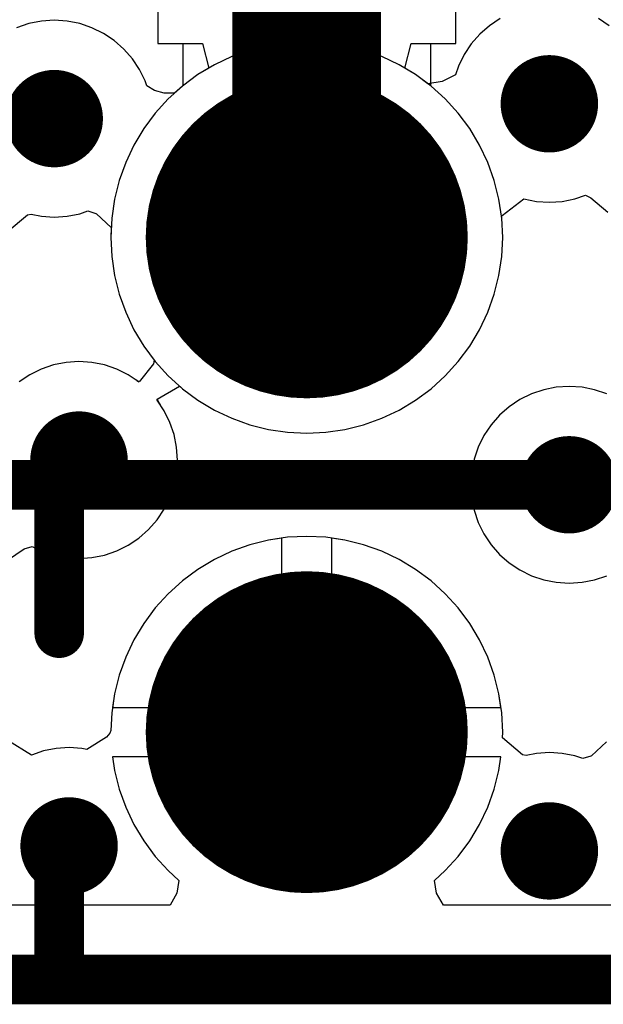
# Model space of a CAD drawing. Header units: millimetres. Extents: x 0 to 154, y -22 to 67.
# Tile 16 of 116: x 29 to 32, y 0 to 5. Entities that reach past the tile are written whole.
import ezdxf

# ---------------------------------------------------------------- set-up
doc = ezdxf.new("R2010")
doc.units = ezdxf.units.MM
for name, color, linetype in [('BottomLayer', 5, 'Continuous'), ('BottomSolder', 6, 'Continuous'), ('KeepOutLayer', 6, 'Continuous'), ('Mechanical1', 6, 'Continuous'), ('Mechanical7', 56, 'Continuous'), ('Mechanical8', 56, 'Continuous'), ('MidLayer1', 16, 'Continuous'), ('MidLayer2', 76, 'Continuous'), ('MultiLayer', 9, 'Continuous'), ('PadHoleLayer', 156, 'Continuous'), ('TopLayer', 1, 'Continuous'), ('TopOverlay', 2, 'Continuous'), ('TopSolder', 216, 'Continuous'), ('ViaHoleLayer', 16, 'Continuous')]:
    doc.layers.add(name, color=color, linetype=linetype)

# ---------------------------------------------------------------- blocks, each defined once
blk = doc.blocks.new('HDR_2_8_NC_236')
at = {"layer": 'BottomLayer', "const_width": 0.75}
for points in [[(-6.725, 1.27, 1), (-5.975, 1.27, 1)], [(-6.725, -1.27, 1), (-5.975, -1.27, 1)]]:
    blk.add_lwpolyline(points, format="xyb", close=True, dxfattribs=at)
at = {"layer": 'BottomSolder', "const_width": 0.8262}
for points in [[(-6.7631, 1.27, 1), (-5.9369, 1.27, 1)], [(-6.7631, -1.27, 1), (-5.9369, -1.27, 1)]]:
    blk.add_lwpolyline(points, format="xyb", close=True, dxfattribs=at)
at = {"layer": 'Mechanical7'}
for points, const_width in [([(-5.6, 1.27, 1), (-7.1, 1.27, 1)], 0.1), ([(-5.9, 1.27, 1), (-6.8, 1.27, 1)], 0.1), ([(-7.125, 1.27, 1), (-7.075, 1.27, 1)], 0.05), ([(-6.825, 1.27, 1), (-6.775, 1.27, 1)], 0.05), ([(-5.925, 1.27, 1), (-5.875, 1.27, 1)], 0.05), ([(-5.625, 1.27, 1), (-5.575, 1.27, 1)], 0.05), ([(-7.645, 0, 1), (-7.595, 0, 1)], 0.05), ([(-7.645, 0, 1), (-7.595, 0, 1)], 0.05), ([(-5.6, -1.27, 1), (-7.1, -1.27, 1)], 0.1), ([(-7.645, -0.762, 1), (-7.595, -0.762, 1)], 0.05), ([(-5.9, -1.27, 1), (-6.8, -1.27, 1)], 0.1), ([(-7.125, -1.27, 1), (-7.075, -1.27, 1)], 0.05), ([(-6.825, -1.27, 1), (-6.775, -1.27, 1)], 0.05), ([(-5.925, -1.27, 1), (-5.875, -1.27, 1)], 0.05), ([(-5.625, -1.27, 1), (-5.575, -1.27, 1)], 0.05), ([(-7.645, -1.778, 1), (-7.595, -1.778, 1)], 0.05), ([(-7.645, -2.54, 1), (-7.595, -2.54, 1)], 0.05)]:
    blk.add_lwpolyline(points, format="xyb", close=True, dxfattribs=dict(at, const_width=const_width))
at = {"layer": 'Mechanical7', "const_width": 0.1}
for points in [[(-8.382, 0), (-7.62, 0)], [(-7.62, -0.762), (-7.62, 0)], [(-7.62, -2.54), (-7.62, -1.778)], [(-10.16, -2.54), (10.16, -2.54)]]:
    blk.add_lwpolyline(points, dxfattribs=at)
at = {"layer": 'Mechanical8'}
for points, const_width in [([(-5.6, 1.27, 1), (-7.1, 1.27, 1)], 0.1), ([(-5.9, 1.27, 1), (-6.8, 1.27, 1)], 0.1), ([(-7.125, 1.27, 1), (-7.075, 1.27, 1)], 0.05), ([(-6.825, 1.27, 1), (-6.775, 1.27, 1)], 0.05), ([(-5.925, 1.27, 1), (-5.875, 1.27, 1)], 0.05), ([(-5.625, 1.27, 1), (-5.575, 1.27, 1)], 0.05), ([(-5.6, -1.27, 1), (-7.1, -1.27, 1)], 0.1), ([(-5.9, -1.27, 1), (-6.8, -1.27, 1)], 0.1), ([(-7.125, -1.27, 1), (-7.075, -1.27, 1)], 0.05), ([(-6.825, -1.27, 1), (-6.775, -1.27, 1)], 0.05), ([(-5.925, -1.27, 1), (-5.875, -1.27, 1)], 0.05), ([(-5.625, -1.27, 1), (-5.575, -1.27, 1)], 0.05)]:
    blk.add_lwpolyline(points, format="xyb", close=True, dxfattribs=dict(at, const_width=const_width))
at = {"layer": 'MidLayer1', "const_width": 0.75}
for points in [[(-6.725, 1.27, 1), (-5.975, 1.27, 1)], [(-6.725, -1.27, 1), (-5.975, -1.27, 1)]]:
    blk.add_lwpolyline(points, format="xyb", close=True, dxfattribs=at)
at = {"layer": 'MidLayer2', "const_width": 0.75}
for points in [[(-6.725, 1.27, 1), (-5.975, 1.27, 1)], [(-6.725, -1.27, 1), (-5.975, -1.27, 1)]]:
    blk.add_lwpolyline(points, format="xyb", close=True, dxfattribs=at)
at = {"layer": 'MultiLayer', "const_width": 0.75}
for points in [[(-6.725, 1.27, 1), (-5.975, 1.27, 1)], [(-6.725, -1.27, 1), (-5.975, -1.27, 1)]]:
    blk.add_lwpolyline(points, format="xyb", close=True, dxfattribs=at)
at = {"layer": 'PadHoleLayer', "const_width": 0.45}
for points in [[(-6.575, 1.27, 1), (-6.125, 1.27, 1)], [(-6.575, -1.27, 1), (-6.125, -1.27, 1)]]:
    blk.add_lwpolyline(points, format="xyb", close=True, dxfattribs=at)
at = {"layer": 'TopLayer', "const_width": 0.75}
for points in [[(-6.725, 1.27, 1), (-5.975, 1.27, 1)], [(-6.725, -1.27, 1), (-5.975, -1.27, 1)]]:
    blk.add_lwpolyline(points, format="xyb", close=True, dxfattribs=at)
at = {"layer": 'TopOverlay', "const_width": 0.254}
for points in [[(-8.382, 0), (-7.62, 0)], [(-7.62, -0.762), (-7.62, 0)], [(-7.62, -2.54), (-7.62, -1.778)], [(-10.16, -2.54), (10.16, -2.54)]]:
    blk.add_lwpolyline(points, dxfattribs=at)
at = {"layer": 'TopOverlay', "const_width": 0.127}
for points in [[(-7.6835, 0, 1), (-7.5565, 0, 1)], [(-7.6835, 0, 1), (-7.5565, 0, 1)], [(-7.6835, -0.762, 1), (-7.5565, -0.762, 1)], [(-7.6835, -1.778, 1), (-7.5565, -1.778, 1)], [(-7.6835, -2.54, 1), (-7.5565, -2.54, 1)]]:
    blk.add_lwpolyline(points, format="xyb", close=True, dxfattribs=at)
at = {"layer": 'TopSolder', "const_width": 0.8262}
for points in [[(-6.7631, 1.27, 1), (-5.9369, 1.27, 1)], [(-6.7631, -1.27, 1), (-5.9369, -1.27, 1)]]:
    blk.add_lwpolyline(points, format="xyb", close=True, dxfattribs=at)

msp = doc.modelspace()

# ---------------------------------------------------------------- linework, layer by layer
at = {"layer": 'BottomLayer'}
for p, q in [((29.716, 7.504), (29.716, 4.806)), ((31.244, 4.806), (31.244, 7.504)), ((29.716, 4.806), (29.9445, 4.806)), ((29.9445, 4.806), (29.9769, 4.679)), ((30.9831, 4.679), (31.0154, 4.806)), ((31.0154, 4.806), (31.244, 4.806)), ((29.9769, 4.679), (29.9215, 4.6458)), ((31.0384, 4.6458), (30.9831, 4.679)), ((29.9215, 4.6458), (29.8423, 4.587)), ((31.1177, 4.587), (31.0384, 4.6458)), ((29.8423, 4.587), (29.7692, 4.5208)), ((31.1908, 4.5208), (31.1177, 4.587)), ((29.7692, 4.5208), (29.7029, 4.4477)), ((31.257, 4.4477), (31.1908, 4.5208)), ((29.7029, 4.4477), (29.6442, 4.3685)), ((31.3158, 4.3685), (31.257, 4.4477)), ((29.6442, 4.3685), (29.5935, 4.2838)), ((31.3665, 4.2838), (31.3158, 4.3685)), ((29.5935, 4.2838), (29.5513, 4.1947)), ((31.4087, 4.1947), (31.3665, 4.2838)), ((29.5513, 4.1947), (29.5181, 4.1018)), ((31.4419, 4.1018), (31.4087, 4.1947)), ((29.5181, 4.1018), (29.4941, 4.0061)), ((31.4659, 4.0061), (31.4419, 4.1018)), ((29.4941, 4.0061), (29.4796, 3.9085)), ((31.4804, 3.9085), (31.4659, 4.0061)), ((29.4796, 3.9085), (29.4748, 3.81)), ((31.4852, 3.81), (31.4804, 3.9085)), ((29.4748, 3.81), (29.4796, 3.7115)), ((31.4804, 3.7115), (31.4852, 3.81)), ((29.4796, 3.7115), (29.4941, 3.6139)), ((31.4659, 3.6139), (31.4804, 3.7115)), ((29.4941, 3.6139), (29.5181, 3.5182)), ((31.4419, 3.5182), (31.4659, 3.6139)), ((29.5181, 3.5182), (29.5513, 3.4253)), ((31.4087, 3.4253), (31.4419, 3.5182)), ((29.5513, 3.4253), (29.5935, 3.3361)), ((31.3665, 3.3361), (31.4087, 3.4253)), ((29.5935, 3.3361), (29.6442, 3.2515)), ((31.3158, 3.2515), (31.3665, 3.3361)), ((29.6442, 3.2515), (29.7029, 3.1723)), ((31.257, 3.1723), (31.3158, 3.2515)), ((29.7029, 3.1723), (29.7692, 3.0992)), ((31.1908, 3.0992), (31.257, 3.1723)), ((29.7692, 3.0992), (29.8423, 3.033)), ((31.1177, 3.033), (31.1908, 3.0992)), ((29.8423, 3.033), (29.9215, 2.9742)), ((31.0384, 2.9742), (31.1177, 3.033)), ((29.9215, 2.9742), (30.0061, 2.9235)), ((30.9538, 2.9235), (31.0384, 2.9742)), ((30.0061, 2.9235), (30.0953, 2.8813)), ((30.0953, 2.8813), (30.1882, 2.8481)), ((30.7718, 2.8481), (30.8647, 2.8813)), ((30.8647, 2.8813), (30.9538, 2.9235)), ((30.1882, 2.8481), (30.2839, 2.8241)), ((30.6761, 2.8241), (30.7718, 2.8481)), ((30.2839, 2.8241), (30.3815, 2.8096)), ((30.3815, 2.8096), (30.48, 2.8048)), ((30.48, 2.8048), (30.5785, 2.8096)), ((30.5785, 2.8096), (30.6761, 2.8241)), ((30.1882, 2.2319), (30.0953, 2.1987)), ((30.2839, 2.2559), (30.1882, 2.2319)), ((30.353, 2.2661), (30.2839, 2.2559)), ((30.353, 1.397), (30.353, 2.2661)), ((30.6761, 2.2559), (30.607, 2.2661)), ((30.607, 2.2661), (30.607, 1.397)), ((30.7718, 2.2319), (30.6761, 2.2559)), ((30.8647, 2.1987), (30.7718, 2.2319)), ((30.0953, 2.1987), (30.0061, 2.1565)), ((30.9538, 2.1565), (30.8647, 2.1987)), ((30.0061, 2.1565), (29.9215, 2.1058)), ((31.0384, 2.1058), (30.9538, 2.1565)), ((29.9215, 2.1058), (29.8423, 2.047)), ((31.1177, 2.047), (31.0384, 2.1058)), ((29.8423, 2.047), (29.7692, 1.9808)), ((31.1908, 1.9808), (31.1177, 2.047)), ((29.7692, 1.9808), (29.7029, 1.9077)), ((31.257, 1.9077), (31.1908, 1.9808)), ((29.7029, 1.9077), (29.6442, 1.8285)), ((31.3158, 1.8285), (31.257, 1.9077)), ((29.6442, 1.8285), (29.5935, 1.7438)), ((31.3665, 1.7438), (31.3158, 1.8285)), ((29.5935, 1.7438), (29.5513, 1.6547)), ((31.4087, 1.6547), (31.3665, 1.7438)), ((29.5513, 1.6547), (29.5181, 1.5618)), ((31.4419, 1.5618), (31.4087, 1.6547)), ((29.5181, 1.5618), (29.4941, 1.4661)), ((31.4659, 1.4661), (31.4419, 1.5618)), ((29.4941, 1.4661), (29.4838, 1.397)), ((31.4761, 1.397), (31.4659, 1.4661)), ((29.4838, 1.397), (30.353, 1.397)), ((30.607, 1.397), (31.4761, 1.397)), ((31.4761, 1.143), (29.4838, 1.143)), ((29.4838, 1.143), (29.4941, 1.0739)), ((31.4659, 1.0739), (31.4761, 1.143)), ((29.4941, 1.0739), (29.5181, 0.9782)), ((31.4419, 0.9782), (31.4659, 1.0739)), ((29.5181, 0.9782), (29.5513, 0.8853)), ((31.4087, 0.8853), (31.4419, 0.9782)), ((29.5513, 0.8853), (29.5935, 0.7961)), ((31.3665, 0.7961), (31.4087, 0.8853)), ((29.5935, 0.7961), (29.6442, 0.7115)), ((31.3158, 0.7115), (31.3665, 0.7961)), ((29.6442, 0.7115), (29.7029, 0.6323)), ((31.257, 0.6323), (31.3158, 0.7115)), ((29.7029, 0.6323), (29.7692, 0.5592)), ((31.1908, 0.5592), (31.257, 0.6323)), ((29.7692, 0.5592), (29.8244, 0.5092)), ((31.1356, 0.5092), (31.1908, 0.5592)), ((29.8244, 0.5092), (29.8136, 0.4431)), ((31.1464, 0.4431), (31.1356, 0.5092)), ((29.8136, 0.4431), (29.7785, 0.3822)), ((31.1815, 0.3822), (31.1464, 0.4431)), ((29.7785, 0.3822), (28.944, 0.3822)), ((32.3185, 0.3822), (31.1815, 0.3822))]:
    msp.add_line(p, q, dxfattribs=at)
at = {"layer": 'BottomLayer', "const_width": 0.25}
for points in [[(31.5996, 4.4958, 1), (31.8496, 4.4958, 1)], [(29.0596, 4.4196, 1), (29.3096, 4.4196, 1)], [(29.1866, 2.667, 1), (29.4366, 2.667, 1)], [(31.7012, 2.54, 1), (31.9512, 2.54, 1)], [(29.1358, 0.6858, 1), (29.3858, 0.6858, 1)], [(31.5996, 0.6604, 1), (31.8496, 0.6604, 1)]]:
    msp.add_lwpolyline(points, format="xyb", close=True, dxfattribs=at)
at = {"layer": 'KeepOutLayer', "const_width": 0.254}
msp.add_lwpolyline([(1.016, 0), (97.409, 0)], dxfattribs=at)
at = {"layer": 'Mechanical1', "const_width": 0.254}
msp.add_lwpolyline([(1.016, 0), (82.099, 0)], dxfattribs=at)
at = {"layer": 'MidLayer1'}
for p, q in [((30.3815, 4.8104), (30.2839, 4.7959)), ((30.48, 4.8152), (30.3815, 4.8104)), ((30.5785, 4.8104), (30.48, 4.8152)), ((30.6761, 4.7959), (30.5785, 4.8104)), ((30.1882, 4.7719), (30.0953, 4.7387)), ((30.2839, 4.7959), (30.1882, 4.7719)), ((30.7718, 4.7719), (30.6761, 4.7959)), ((30.8647, 4.7387), (30.7718, 4.7719)), ((30.0953, 4.7387), (30.0061, 4.6965)), ((30.9538, 4.6965), (30.8647, 4.7387)), ((30.0061, 4.6965), (29.9215, 4.6458)), ((31.0384, 4.6458), (30.9538, 4.6965)), ((29.9215, 4.6458), (29.8423, 4.587)), ((31.1177, 4.587), (31.0384, 4.6458)), ((29.8423, 4.587), (29.7692, 4.5208)), ((31.1908, 4.5208), (31.1177, 4.587)), ((29.7692, 4.5208), (29.7029, 4.4477)), ((31.257, 4.4477), (31.1908, 4.5208)), ((29.7029, 4.4477), (29.6442, 4.3685)), ((31.3158, 4.3685), (31.257, 4.4477)), ((29.6442, 4.3685), (29.5935, 4.2838)), ((31.3665, 4.2838), (31.3158, 4.3685)), ((29.5935, 4.2838), (29.5513, 4.1947)), ((31.4087, 4.1947), (31.3665, 4.2838)), ((29.5513, 4.1947), (29.5181, 4.1018)), ((31.4419, 4.1018), (31.4087, 4.1947)), ((29.5181, 4.1018), (29.4941, 4.0061)), ((31.4659, 4.0061), (31.4419, 4.1018)), ((29.4941, 4.0061), (29.4796, 3.9085)), ((31.4804, 3.9085), (31.4659, 4.0061)), ((29.4796, 3.9085), (29.4748, 3.81)), ((31.4852, 3.81), (31.4804, 3.9085)), ((29.4748, 3.81), (29.4796, 3.7115)), ((31.4804, 3.7115), (31.4852, 3.81)), ((29.4796, 3.7115), (29.4941, 3.6139)), ((31.4659, 3.6139), (31.4804, 3.7115)), ((29.4941, 3.6139), (29.5181, 3.5182)), ((31.4419, 3.5182), (31.4659, 3.6139)), ((29.5181, 3.5182), (29.5513, 3.4253)), ((31.4087, 3.4253), (31.4419, 3.5182)), ((29.5513, 3.4253), (29.5935, 3.3361)), ((31.3665, 3.3361), (31.4087, 3.4253)), ((29.5935, 3.3361), (29.6442, 3.2515)), ((31.3158, 3.2515), (31.3665, 3.3361)), ((29.6442, 3.2515), (29.7029, 3.1723)), ((31.257, 3.1723), (31.3158, 3.2515)), ((29.7029, 3.1723), (29.7692, 3.0992)), ((31.1908, 3.0992), (31.257, 3.1723)), ((29.7692, 3.0992), (29.8423, 3.033)), ((31.1177, 3.033), (31.1908, 3.0992)), ((29.8423, 3.033), (29.9215, 2.9742)), ((31.0384, 2.9742), (31.1177, 3.033)), ((29.9215, 2.9742), (30.0061, 2.9235)), ((30.9538, 2.9235), (31.0384, 2.9742)), ((30.0061, 2.9235), (30.0953, 2.8813)), ((30.0953, 2.8813), (30.1882, 2.8481)), ((30.7718, 2.8481), (30.8647, 2.8813)), ((30.8647, 2.8813), (30.9538, 2.9235)), ((30.1882, 2.8481), (30.2839, 2.8241)), ((30.6761, 2.8241), (30.7718, 2.8481)), ((30.2839, 2.8241), (30.3815, 2.8096)), ((30.3815, 2.8096), (30.48, 2.8048)), ((30.48, 2.8048), (30.5785, 2.8096)), ((30.5785, 2.8096), (30.6761, 2.8241)), ((30.1882, 2.2319), (30.0953, 2.1987)), ((30.2839, 2.2559), (30.1882, 2.2319)), ((30.353, 2.2661), (30.2839, 2.2559)), ((30.353, 1.397), (30.353, 2.2661)), ((30.6761, 2.2559), (30.607, 2.2661)), ((30.607, 2.2661), (30.607, 1.397)), ((30.7718, 2.2319), (30.6761, 2.2559)), ((30.8647, 2.1987), (30.7718, 2.2319)), ((30.0953, 2.1987), (30.0061, 2.1565)), ((30.9538, 2.1565), (30.8647, 2.1987)), ((30.0061, 2.1565), (29.9215, 2.1058)), ((31.0384, 2.1058), (30.9538, 2.1565)), ((29.9215, 2.1058), (29.8423, 2.047)), ((31.1177, 2.047), (31.0384, 2.1058)), ((29.8423, 2.047), (29.7692, 1.9808)), ((31.1908, 1.9808), (31.1177, 2.047)), ((29.7692, 1.9808), (29.7029, 1.9077)), ((31.257, 1.9077), (31.1908, 1.9808)), ((29.7029, 1.9077), (29.6442, 1.8285)), ((31.3158, 1.8285), (31.257, 1.9077)), ((29.6442, 1.8285), (29.5935, 1.7438)), ((31.3665, 1.7438), (31.3158, 1.8285)), ((29.5935, 1.7438), (29.5513, 1.6547)), ((31.4087, 1.6547), (31.3665, 1.7438)), ((29.5513, 1.6547), (29.5181, 1.5618)), ((31.4419, 1.5618), (31.4087, 1.6547)), ((29.5181, 1.5618), (29.4941, 1.4661)), ((31.4659, 1.4661), (31.4419, 1.5618)), ((29.4941, 1.4661), (29.4838, 1.397)), ((31.4761, 1.397), (31.4659, 1.4661)), ((29.4838, 1.397), (30.353, 1.397)), ((30.607, 1.397), (31.4761, 1.397)), ((31.4761, 1.143), (29.4838, 1.143)), ((29.4838, 1.143), (29.4941, 1.0739)), ((31.4659, 1.0739), (31.4761, 1.143)), ((29.4941, 1.0739), (29.5181, 0.9782)), ((31.4419, 0.9782), (31.4659, 1.0739)), ((29.5181, 0.9782), (29.5513, 0.8853)), ((31.4087, 0.8853), (31.4419, 0.9782)), ((29.5513, 0.8853), (29.5935, 0.7961)), ((31.3665, 0.7961), (31.4087, 0.8853)), ((29.5935, 0.7961), (29.6442, 0.7115)), ((31.3158, 0.7115), (31.3665, 0.7961)), ((29.6442, 0.7115), (29.7029, 0.6323)), ((31.257, 0.6323), (31.3158, 0.7115)), ((29.7029, 0.6323), (29.7692, 0.5592)), ((31.1908, 0.5592), (31.257, 0.6323)), ((29.7692, 0.5592), (29.8244, 0.5092)), ((31.1356, 0.5092), (31.1908, 0.5592)), ((29.8244, 0.5092), (29.8136, 0.4431)), ((31.1464, 0.4431), (31.1356, 0.5092)), ((29.8136, 0.4431), (29.7785, 0.3822)), ((31.1815, 0.3822), (31.1464, 0.4431)), ((29.7785, 0.3822), (28.944, 0.3822)), ((32.3185, 0.3822), (31.1815, 0.3822))]:
    msp.add_line(p, q, dxfattribs=at)
at = {"layer": 'MidLayer1', "const_width": 0.25}
for points in [[(31.5996, 4.4958, 1), (31.8496, 4.4958, 1)], [(29.0596, 4.4196, 1), (29.3096, 4.4196, 1)], [(29.1866, 2.667, 1), (29.4366, 2.667, 1)], [(31.7012, 2.54, 1), (31.9512, 2.54, 1)], [(29.1358, 0.6858, 1), (29.3858, 0.6858, 1)], [(31.5996, 0.6604, 1), (31.8496, 0.6604, 1)]]:
    msp.add_lwpolyline(points, format="xyb", close=True, dxfattribs=at)
at = {"layer": 'MidLayer2'}
for p, q in [((29.0539, 4.9075), (28.9913, 4.8862)), ((29.1187, 4.9204), (29.0539, 4.9075)), ((29.1846, 4.9247), (29.1187, 4.9204)), ((29.2505, 4.9204), (29.1846, 4.9247)), ((29.3153, 4.9075), (29.2505, 4.9204)), ((29.3779, 4.8862), (29.3153, 4.9075)), ((31.4721, 4.9332), (31.4171, 4.8965)), ((32.0321, 4.8965), (31.9771, 4.9332)), ((29.4371, 4.857), (29.3779, 4.8862)), ((29.4921, 4.8203), (29.4371, 4.857)), ((31.3675, 4.8529), (31.3239, 4.8033)), ((31.4171, 4.8965), (31.3675, 4.8529)), ((29.5417, 4.7767), (29.4921, 4.8203)), ((30.3815, 4.8104), (30.2839, 4.7959)), ((30.48, 4.8152), (30.3815, 4.8104)), ((30.5785, 4.8104), (30.48, 4.8152)), ((30.6761, 4.7959), (30.5785, 4.8104)), ((31.3239, 4.8033), (31.2872, 4.7483)), ((29.5853, 4.7271), (29.5417, 4.7767)), ((30.1882, 4.7719), (30.0953, 4.7387)), ((30.2839, 4.7959), (30.1882, 4.7719)), ((30.7718, 4.7719), (30.6761, 4.7959)), ((30.8647, 4.7387), (30.7718, 4.7719)), ((29.622, 4.6721), (29.5853, 4.7271)), ((30.0953, 4.7387), (30.0061, 4.6965)), ((30.9538, 4.6965), (30.8647, 4.7387)), ((31.2872, 4.7483), (31.258, 4.6891)), ((29.6512, 4.6129), (29.622, 4.6721)), ((30.0061, 4.6965), (29.9215, 4.6458)), ((31.0384, 4.6458), (30.9538, 4.6965)), ((31.258, 4.6891), (31.243, 4.6449)), ((29.6594, 4.5888), (29.6512, 4.6129)), ((29.9215, 4.6458), (29.8423, 4.587)), ((31.1017, 4.5989), (31.0384, 4.6458)), ((31.1744, 4.6099), (31.1017, 4.5989)), ((31.243, 4.6449), (31.1744, 4.6099)), ((29.6992, 4.5642), (29.6594, 4.5888)), ((29.7485, 4.5504), (29.6992, 4.5642)), ((29.8019, 4.5505), (29.7485, 4.5504)), ((29.8423, 4.587), (29.8019, 4.5505)), ((31.4827, 3.9222), (31.5939, 4.0079)), ((31.5939, 4.0079), (31.6587, 3.995)), ((31.6587, 3.995), (31.7246, 3.9907)), ((31.7246, 3.9907), (31.7905, 3.995)), ((31.7905, 3.995), (31.8553, 4.0079)), ((31.8553, 4.0079), (31.9094, 4.0263)), ((31.9094, 4.0263), (31.9365, 4.0136)), ((31.9365, 4.0136), (32.0243, 3.94)), ((29.3153, 3.9317), (29.3568, 3.9458)), ((29.3568, 3.9458), (29.3974, 3.9334)), ((28.9439, 3.8386), (29.0475, 3.9264)), ((29.0475, 3.9264), (29.0656, 3.9294)), ((29.0656, 3.9294), (29.1187, 3.9188)), ((29.1187, 3.9188), (29.1846, 3.9145)), ((29.1846, 3.9145), (29.2505, 3.9188)), ((29.2505, 3.9188), (29.3153, 3.9317)), ((29.3974, 3.9334), (29.4013, 3.9311)), ((29.4013, 3.9311), (29.4772, 3.8604)), ((31.4794, 3.915), (31.4827, 3.9222)), ((31.4804, 3.9085), (31.4794, 3.915)), ((31.4852, 3.81), (31.4804, 3.9085)), ((29.4772, 3.8604), (29.4748, 3.81)), ((29.4748, 3.81), (29.4796, 3.7115)), ((31.4804, 3.7115), (31.4852, 3.81)), ((29.4796, 3.7115), (29.4941, 3.6139)), ((31.4659, 3.6139), (31.4804, 3.7115)), ((29.4941, 3.6139), (29.5181, 3.5182)), ((31.4419, 3.5182), (31.4659, 3.6139)), ((29.5181, 3.5182), (29.5513, 3.4253)), ((31.4087, 3.4253), (31.4419, 3.5182)), ((29.5513, 3.4253), (29.5935, 3.3361)), ((31.3665, 3.3361), (31.4087, 3.4253)), ((29.5935, 3.3361), (29.6442, 3.2515)), ((31.3158, 3.2515), (31.3665, 3.3361)), ((29.6442, 3.2515), (29.6981, 3.1789)), ((31.257, 3.1723), (31.3158, 3.2515)), ((29.1809, 3.1549), (29.1183, 3.1336)), ((29.2457, 3.1678), (29.1809, 3.1549)), ((29.3116, 3.1721), (29.2457, 3.1678)), ((29.3775, 3.1678), (29.3116, 3.1721)), ((29.4423, 3.1549), (29.3775, 3.1678)), ((29.5049, 3.1336), (29.4423, 3.1549)), ((29.6943, 3.1615), (29.6198, 3.0686)), ((29.6981, 3.1789), (29.6943, 3.1615)), ((31.1908, 3.0992), (31.257, 3.1723)), ((29.0591, 3.1044), (29.0041, 3.0677)), ((29.1183, 3.1336), (29.0591, 3.1044)), ((29.5641, 3.1044), (29.5049, 3.1336)), ((29.5991, 3.0811), (29.5641, 3.1044)), ((31.1177, 3.033), (31.1908, 3.0992)), ((29.6191, 3.0677), (29.5991, 3.0811)), ((29.6198, 3.0686), (29.6083, 3.0749)), ((29.6083, 3.0749), (29.6191, 3.0677)), ((29.6191, 3.0677), (29.6191, 3.0677)), ((29.7125, 2.9796), (29.8268, 3.0464)), ((29.8268, 3.0464), (29.8301, 3.044)), ((29.8301, 3.044), (29.8423, 3.033)), ((29.8423, 3.033), (29.9215, 2.9742)), ((31.0384, 2.9742), (31.1177, 3.033)), ((31.7603, 3.0408), (31.6955, 3.0279)), ((31.8262, 3.0451), (31.7603, 3.0408)), ((31.8921, 3.0408), (31.8262, 3.0451)), ((31.9569, 3.0279), (31.8921, 3.0408)), ((31.6329, 3.0066), (31.5737, 2.9774)), ((31.6955, 3.0279), (31.6329, 3.0066)), ((32.0195, 3.0066), (31.9569, 3.0279)), ((29.7123, 2.9745), (29.7122, 2.9794)), ((29.7122, 2.9794), (29.7122, 2.9794)), ((29.7122, 2.9794), (29.7123, 2.9745)), ((29.749, 2.9195), (29.7123, 2.9745)), ((29.7123, 2.9745), (29.7281, 2.9508)), ((29.7281, 2.9508), (29.7125, 2.9796)), ((29.9215, 2.9742), (30.0061, 2.9235)), ((30.9538, 2.9235), (31.0384, 2.9742)), ((31.5187, 2.9407), (31.4691, 2.8971)), ((31.5737, 2.9774), (31.5187, 2.9407)), ((29.7782, 2.8603), (29.749, 2.9195)), ((30.0061, 2.9235), (30.0953, 2.8813)), ((30.0953, 2.8813), (30.1882, 2.8481)), ((30.7718, 2.8481), (30.8647, 2.8813)), ((30.8647, 2.8813), (30.9538, 2.9235)), ((31.4691, 2.8971), (31.4255, 2.8475)), ((29.7995, 2.7977), (29.7782, 2.8603)), ((30.1882, 2.8481), (30.2839, 2.8241)), ((30.6761, 2.8241), (30.7718, 2.8481)), ((31.4255, 2.8475), (31.3888, 2.7925)), ((29.8124, 2.7329), (29.7995, 2.7977)), ((30.2839, 2.8241), (30.3815, 2.8096)), ((30.3815, 2.8096), (30.48, 2.8048)), ((30.48, 2.8048), (30.5785, 2.8096)), ((30.5785, 2.8096), (30.6761, 2.8241)), ((31.3888, 2.7925), (31.3596, 2.7333)), ((29.8167, 2.667), (29.8124, 2.7329)), ((31.3596, 2.7333), (31.3383, 2.6707)), ((29.8124, 2.6011), (29.8167, 2.667)), ((31.3383, 2.6707), (31.3254, 2.6059)), ((29.7995, 2.5363), (29.8124, 2.6011)), ((31.3254, 2.6059), (31.3211, 2.54)), ((29.7782, 2.4737), (29.7995, 2.5363)), ((31.3211, 2.54), (31.3254, 2.4741)), ((29.749, 2.4145), (29.7782, 2.4737)), ((31.3254, 2.4741), (31.3383, 2.4093)), ((29.7123, 2.3595), (29.749, 2.4145)), ((31.3383, 2.4093), (31.3596, 2.3467)), ((29.6687, 2.3099), (29.7123, 2.3595)), ((31.3596, 2.3467), (31.3888, 2.2875)), ((29.6191, 2.2663), (29.6687, 2.3099)), ((30.48, 2.2752), (30.3815, 2.2704)), ((30.5785, 2.2704), (30.48, 2.2752)), ((31.3888, 2.2875), (31.4255, 2.2325)), ((29.5049, 2.2004), (29.5641, 2.2296)), ((29.5641, 2.2296), (29.6191, 2.2663)), ((30.1882, 2.2319), (30.0953, 2.1987)), ((30.2839, 2.2559), (30.1882, 2.2319)), ((30.3815, 2.2704), (30.2839, 2.2559)), ((30.6761, 2.2559), (30.5785, 2.2704)), ((30.7718, 2.2319), (30.6761, 2.2559)), ((30.8647, 2.1987), (30.7718, 2.2319)), ((31.4255, 2.2325), (31.4691, 2.1829)), ((28.944, 2.1537), (29.0303, 2.2106)), ((29.0303, 2.2106), (29.071, 2.2237)), ((29.071, 2.2237), (29.1183, 2.2004)), ((29.1183, 2.2004), (29.1809, 2.1791)), ((29.1809, 2.1791), (29.2457, 2.1662)), ((29.3775, 2.1662), (29.4423, 2.1791)), ((29.4423, 2.1791), (29.5049, 2.2004)), ((30.0953, 2.1987), (30.0061, 2.1565)), ((30.9538, 2.1565), (30.8647, 2.1987)), ((31.4691, 2.1829), (31.5187, 2.1393)), ((29.2457, 2.1662), (29.3116, 2.1619)), ((29.3116, 2.1619), (29.3775, 2.1662)), ((30.0061, 2.1565), (29.9215, 2.1058)), ((31.0384, 2.1058), (30.9538, 2.1565)), ((31.5187, 2.1393), (31.5737, 2.1026)), ((29.9215, 2.1058), (29.8423, 2.047)), ((31.1177, 2.047), (31.0384, 2.1058)), ((31.5737, 2.1026), (31.6329, 2.0734)), ((31.6329, 2.0734), (31.6955, 2.0521)), ((31.9569, 2.0521), (32.0195, 2.0734)), ((29.8423, 2.047), (29.7692, 1.9808)), ((31.1908, 1.9808), (31.1177, 2.047)), ((31.6955, 2.0521), (31.7603, 2.0392)), ((31.7603, 2.0392), (31.8262, 2.0349)), ((31.8262, 2.0349), (31.8921, 2.0392)), ((31.8921, 2.0392), (31.9569, 2.0521)), ((29.7692, 1.9808), (29.7029, 1.9077)), ((31.257, 1.9077), (31.1908, 1.9808)), ((29.7029, 1.9077), (29.6442, 1.8285)), ((31.3158, 1.8285), (31.257, 1.9077)), ((29.6442, 1.8285), (29.5935, 1.7438)), ((31.3665, 1.7438), (31.3158, 1.8285)), ((29.5935, 1.7438), (29.5513, 1.6547)), ((31.4087, 1.6547), (31.3665, 1.7438)), ((29.5513, 1.6547), (29.5181, 1.5618)), ((31.4419, 1.5618), (31.4087, 1.6547)), ((29.5181, 1.5618), (29.4941, 1.4661)), ((31.4659, 1.4661), (31.4419, 1.5618)), ((29.4941, 1.4661), (29.4796, 1.3685)), ((31.4804, 1.3685), (31.4659, 1.4661)), ((29.4796, 1.3685), (29.4752, 1.2794)), ((31.4852, 1.27), (31.4804, 1.3685)), ((29.4706, 1.2651), (29.453, 1.2448)), ((29.4752, 1.2794), (29.4706, 1.2651)), ((31.4838, 1.2415), (31.4852, 1.27)), ((29.0675, 1.1524), (28.9461, 1.2266)), ((29.453, 1.2448), (29.352, 1.1815)), ((31.4839, 1.2414), (31.4838, 1.2415)), ((31.5875, 1.1536), (31.4839, 1.2414)), ((32.0172, 1.2196), (31.9413, 1.1489)), ((29.1301, 1.1737), (29.0675, 1.1524)), ((29.1949, 1.1866), (29.1301, 1.1737)), ((29.2608, 1.1909), (29.1949, 1.1866)), ((29.3267, 1.1866), (29.2608, 1.1909)), ((29.352, 1.1815), (29.3267, 1.1866)), ((31.7246, 1.1655), (31.6587, 1.1612)), ((31.7905, 1.1612), (31.7246, 1.1655)), ((31.6057, 1.1506), (31.5875, 1.1536)), ((31.6587, 1.1612), (31.6057, 1.1506)), ((31.8553, 1.1483), (31.7905, 1.1612)), ((31.8968, 1.1342), (31.8553, 1.1483)), ((31.9374, 1.1465), (31.8968, 1.1342)), ((31.9413, 1.1489), (31.9374, 1.1465))]:
    msp.add_line(p, q, dxfattribs=at)
at = {"layer": 'MidLayer2', "const_width": 0.25}
for points in [[(31.5996, 4.4958, 1), (31.8496, 4.4958, 1)], [(29.0596, 4.4196, 1), (29.3096, 4.4196, 1)], [(29.1866, 2.667, 1), (29.4366, 2.667, 1)], [(31.7012, 2.54, 1), (31.9512, 2.54, 1)], [(29.1358, 0.6858, 1), (29.3858, 0.6858, 1)], [(31.5996, 0.6604, 1), (31.8496, 0.6604, 1)]]:
    msp.add_lwpolyline(points, format="xyb", close=True, dxfattribs=at)
at = {"layer": 'MultiLayer', "const_width": 0.25}
for points in [[(31.5996, 4.4958, 1), (31.8496, 4.4958, 1)], [(29.0596, 4.4196, 1), (29.3096, 4.4196, 1)], [(29.1866, 2.667, 1), (29.4366, 2.667, 1)], [(31.7012, 2.54, 1), (31.9512, 2.54, 1)], [(29.1358, 0.6858, 1), (29.3858, 0.6858, 1)], [(31.5996, 0.6604, 1), (31.8496, 0.6604, 1)]]:
    msp.add_lwpolyline(points, format="xyb", close=True, dxfattribs=at)
at = {"layer": 'TopLayer'}
for p, q in [((29.716, 7.504), (29.716, 4.806)), ((31.244, 4.806), (31.244, 7.504)), ((29.716, 4.806), (29.844, 4.806)), ((29.844, 4.806), (29.844, 4.5883)), ((31.116, 4.5883), (31.116, 4.806)), ((31.116, 4.806), (31.244, 4.806)), ((29.8423, 4.587), (29.7692, 4.5208)), ((29.844, 4.5883), (29.8423, 4.587)), ((31.1177, 4.587), (31.116, 4.5883)), ((31.1908, 4.5208), (31.1177, 4.587)), ((29.7692, 4.5208), (29.7029, 4.4477)), ((31.257, 4.4477), (31.1908, 4.5208)), ((29.7029, 4.4477), (29.6442, 4.3685)), ((31.3158, 4.3685), (31.257, 4.4477)), ((29.6442, 4.3685), (29.5935, 4.2838)), ((31.3665, 4.2838), (31.3158, 4.3685)), ((29.5935, 4.2838), (29.5513, 4.1947)), ((31.4087, 4.1947), (31.3665, 4.2838)), ((29.5513, 4.1947), (29.5181, 4.1018)), ((31.4419, 4.1018), (31.4087, 4.1947)), ((29.5181, 4.1018), (29.4941, 4.0061)), ((31.4659, 4.0061), (31.4419, 4.1018)), ((29.4941, 4.0061), (29.4796, 3.9085)), ((31.4804, 3.9085), (31.4659, 4.0061)), ((29.4796, 3.9085), (29.4748, 3.81)), ((31.4852, 3.81), (31.4804, 3.9085)), ((29.4748, 3.81), (29.4796, 3.7115)), ((31.4804, 3.7115), (31.4852, 3.81)), ((29.4796, 3.7115), (29.4941, 3.6139)), ((31.4659, 3.6139), (31.4804, 3.7115)), ((29.4941, 3.6139), (29.5181, 3.5182)), ((31.4419, 3.5182), (31.4659, 3.6139)), ((29.5181, 3.5182), (29.5513, 3.4253)), ((31.4087, 3.4253), (31.4419, 3.5182)), ((29.5513, 3.4253), (29.5935, 3.3361)), ((31.3665, 3.3361), (31.4087, 3.4253)), ((29.5935, 3.3361), (29.6442, 3.2515)), ((31.3158, 3.2515), (31.3665, 3.3361)), ((29.6442, 3.2515), (29.7029, 3.1723)), ((31.257, 3.1723), (31.3158, 3.2515)), ((29.7029, 3.1723), (29.7692, 3.0992)), ((31.1908, 3.0992), (31.257, 3.1723)), ((29.7692, 3.0992), (29.8423, 3.033)), ((31.1177, 3.033), (31.1908, 3.0992)), ((29.8423, 3.033), (29.9215, 2.9742)), ((31.0384, 2.9742), (31.1177, 3.033)), ((29.9215, 2.9742), (30.0061, 2.9235)), ((30.9538, 2.9235), (31.0384, 2.9742)), ((30.0061, 2.9235), (30.0953, 2.8813)), ((30.0953, 2.8813), (30.1882, 2.8481)), ((30.7718, 2.8481), (30.8647, 2.8813)), ((30.8647, 2.8813), (30.9538, 2.9235)), ((30.1882, 2.8481), (30.2839, 2.8241)), ((30.6761, 2.8241), (30.7718, 2.8481)), ((30.2839, 2.8241), (30.3815, 2.8096)), ((30.3815, 2.8096), (30.48, 2.8048)), ((30.48, 2.8048), (30.5785, 2.8096)), ((30.5785, 2.8096), (30.6761, 2.8241)), ((30.1882, 2.2319), (30.0953, 2.1987)), ((30.2839, 2.2559), (30.1882, 2.2319)), ((30.353, 2.2661), (30.2839, 2.2559)), ((30.353, 1.397), (30.353, 2.2661)), ((30.6761, 2.2559), (30.607, 2.2661)), ((30.607, 2.2661), (30.607, 1.397)), ((30.7718, 2.2319), (30.6761, 2.2559)), ((30.8647, 2.1987), (30.7718, 2.2319)), ((30.0953, 2.1987), (30.0061, 2.1565)), ((30.9538, 2.1565), (30.8647, 2.1987)), ((30.0061, 2.1565), (29.9215, 2.1058)), ((31.0384, 2.1058), (30.9538, 2.1565)), ((29.9215, 2.1058), (29.8423, 2.047)), ((31.1177, 2.047), (31.0384, 2.1058)), ((29.8423, 2.047), (29.7692, 1.9808)), ((31.1908, 1.9808), (31.1177, 2.047)), ((29.7692, 1.9808), (29.7029, 1.9077)), ((31.257, 1.9077), (31.1908, 1.9808)), ((29.7029, 1.9077), (29.6442, 1.8285)), ((31.3158, 1.8285), (31.257, 1.9077)), ((29.6442, 1.8285), (29.5935, 1.7438)), ((31.3665, 1.7438), (31.3158, 1.8285)), ((29.5935, 1.7438), (29.5513, 1.6547)), ((31.4087, 1.6547), (31.3665, 1.7438)), ((29.5513, 1.6547), (29.5181, 1.5618)), ((31.4419, 1.5618), (31.4087, 1.6547)), ((29.5181, 1.5618), (29.4941, 1.4661)), ((31.4659, 1.4661), (31.4419, 1.5618)), ((29.4941, 1.4661), (29.4838, 1.397)), ((31.4761, 1.397), (31.4659, 1.4661)), ((29.4838, 1.397), (30.353, 1.397)), ((30.607, 1.397), (31.4761, 1.397)), ((31.4761, 1.143), (29.4838, 1.143)), ((29.4838, 1.143), (29.4941, 1.0739)), ((31.4659, 1.0739), (31.4761, 1.143)), ((29.4941, 1.0739), (29.5181, 0.9782)), ((31.4419, 0.9782), (31.4659, 1.0739)), ((29.5181, 0.9782), (29.5513, 0.8853)), ((31.4087, 0.8853), (31.4419, 0.9782)), ((29.5513, 0.8853), (29.5935, 0.7961)), ((31.3665, 0.7961), (31.4087, 0.8853)), ((29.5935, 0.7961), (29.6442, 0.7115)), ((31.3158, 0.7115), (31.3665, 0.7961)), ((29.6442, 0.7115), (29.7029, 0.6323)), ((31.257, 0.6323), (31.3158, 0.7115)), ((29.7029, 0.6323), (29.7692, 0.5592)), ((31.1908, 0.5592), (31.257, 0.6323)), ((29.7692, 0.5592), (29.8244, 0.5092)), ((31.1356, 0.5092), (31.1908, 0.5592)), ((29.8244, 0.5092), (29.8136, 0.4431)), ((31.1464, 0.4431), (31.1356, 0.5092)), ((29.8136, 0.4431), (29.7785, 0.3822)), ((31.1815, 0.3822), (31.1464, 0.4431)), ((29.7785, 0.3822), (28.944, 0.3822)), ((32.3185, 0.3822), (31.1815, 0.3822))]:
    msp.add_line(p, q, dxfattribs=at)
at = {"layer": 'TopLayer', "const_width": 0.762}
msp.add_lwpolyline([(30.48, 3.81), (30.48, 7.62)], dxfattribs=at)
at = {"layer": 'TopLayer'}
for points, const_width in [([(31.5996, 4.4958, 1), (31.8496, 4.4958, 1)], 0.25), ([(29.0596, 4.4196, 1), (29.3096, 4.4196, 1)], 0.25), ([(30.2895, 3.81, 1), (30.6705, 3.81, 1)], 0.381), ([(29.1866, 2.667, 1), (29.4366, 2.667, 1)], 0.25), ([(31.7012, 2.54, 1), (31.9512, 2.54, 1)], 0.25), ([(29.1358, 0.6858, 1), (29.3858, 0.6858, 1)], 0.25), ([(31.5996, 0.6604, 1), (31.8496, 0.6604, 1)], 0.25)]:
    msp.add_lwpolyline(points, format="xyb", close=True, dxfattribs=dict(at, const_width=const_width))
at = {"layer": 'TopOverlay', "const_width": 0.254}
msp.add_lwpolyline([(26.67, 2.54), (65.278, 2.54)], dxfattribs=at)
at = {"layer": 'ViaHoleLayer', "const_width": 0.125}
for points in [[(31.6621, 4.4958, 1), (31.7871, 4.4958, 1)], [(29.1221, 4.4196, 1), (29.2471, 4.4196, 1)], [(29.2491, 2.667, 1), (29.3741, 2.667, 1)], [(31.7637, 2.54, 1), (31.8887, 2.54, 1)], [(29.1983, 0.6858, 1), (29.3233, 0.6858, 1)], [(31.6621, 0.6604, 1), (31.7871, 0.6604, 1)]]:
    msp.add_lwpolyline(points, format="xyb", close=True, dxfattribs=at)

# ---------------------------------------------------------------- block references
at = {"rotation": 360}
msp.add_blockref('HDR_2_8_NC_236', (36.83, 2.54), dxfattribs=at)

doc.saveas('drawing.dxf')
